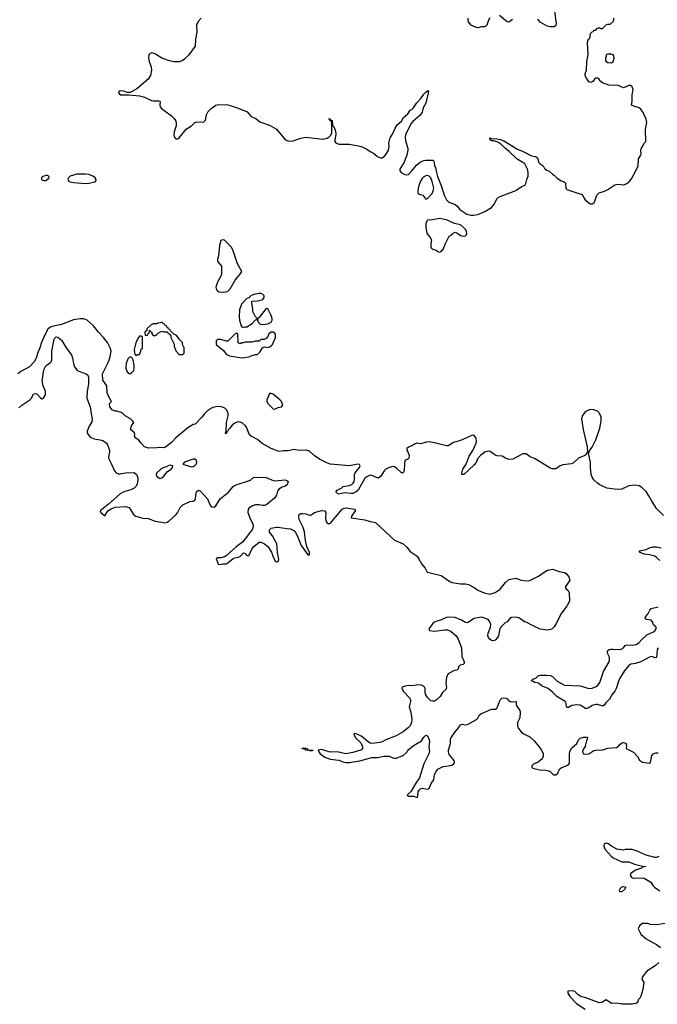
# Model space of a CAD drawing. Header units: inches. Extents: x 2473073 to 2657680, y 705365 to 849016.
# Tile 69 of 151: x 2521850 to 2529200, y 785400 to 796754. Entities that reach past the tile are written whole.
import ezdxf

# ---------------------------------------------------------------- set-up
doc = ezdxf.new("R2010")
doc.units = ezdxf.units.IN
doc.header["$MEASUREMENT"] = 0
doc.layers.add('C5728', color=7, linetype='Continuous')
doc.layers.add('C5729', color=7, linetype='Continuous')

msp = doc.modelspace()

# ---------------------------------------------------------------- linework, layer by layer
at = {"layer": 'C5728', "color": 5}
for points, elevation in [([(2528161, 790000), (2528155, 789990), (2528094, 789910), (2528034, 789790), (2528009, 789751), (2527989, 789731), (2527970, 789721), (2527930, 789715), (2527850, 789727), (2527770, 789763), (2527690, 789806), (2527670, 789811), (2527610, 789854), (2527570, 789863), (2527519, 789861), (2527498, 789850), (2527470, 789812), (2527450, 789802), (2527395, 789750), (2527386, 789734), (2527369, 789651), (2527359, 789630), (2527330, 789598), (2527310, 789591), (2527290, 789596), (2527270, 789611), (2527255, 789630), (2527248, 789650), (2527250, 789678), (2527276, 789750), (2527279, 789779), (2527271, 789810), (2527250, 789836), (2527190, 789861), (2527170, 789864), (2527090, 789850), (2527010, 789800), (2526990, 789803), (2526941, 789830), (2526870, 789859), (2526810, 789866), (2526770, 789860), (2526708, 789832), (2526650, 789815), (2526630, 789805), (2526612, 789790), (2526565, 789730), (2526575, 789710), (2526630, 789703), (2526750, 789718), (2526777, 789717), (2526821, 789701), (2526880, 789650), (2526903, 789610), (2526942, 789510), (2526945, 789410), (2526973, 789350), (2526975, 789330), (2526962, 789318), (2526928, 789310), (2526909, 789290), (2526908, 789272), (2526888, 789252), (2526850, 789246), (2526790, 789211), (2526780, 789200), (2526769, 789170), (2526761, 789110), (2526769, 789050), (2526762, 789030), (2526724, 788996), (2526696, 788950), (2526655, 788910), (2526630, 788896), (2526610, 788895), (2526590, 788900), (2526550, 788939), (2526532, 788970), (2526525, 788990), (2526523, 789043), (2526517, 789057), (2526506, 789070), (2526480, 789080), (2526450, 789083), (2526370, 789074), (2526330, 789077), (2526294, 789070), (2526263, 789057), (2526254, 789050), (2526272, 789010), (2526348, 788930), (2526354, 788910), (2526354, 788890), (2526340, 788830), (2526358, 788770), (2526369, 788690), (2526365, 788650), (2526350, 788613), (2526330, 788591), (2526270, 788544), (2526190, 788496), (2526070, 788448), (2526030, 788426), (2526002, 788418), (2525910, 788407), (2525890, 788411), (2525870, 788424), (2525794, 788490), (2525730, 788519), (2525710, 788523), (2525702, 788518), (2525702, 788510), (2525725, 788470), (2525778, 788418), (2525794, 788394), (2525801, 788370), (2525801, 788350), (2525790, 788336), (2525779, 788330), (2525690, 788302), (2525610, 788290), (2525510, 788310), (2525427, 788307), (2525330, 788337), (2525289, 788330), (2525297, 788310), (2525315, 788290), (2525369, 788249), (2525430, 788225), (2525530, 788216), (2525576, 788196), (2525610, 788187), (2525653, 788187), (2525770, 788209), (2525910, 788247), (2525974, 788246), (2526050, 788261), (2526110, 788261), (2526150, 788243), (2526170, 788237), (2526190, 788239), (2526270, 788270), (2526313, 788307), (2526326, 788330), (2526371, 788370), (2526397, 788390), (2526482, 788438), (2526510, 788481), (2526530, 788502), (2526550, 788496), (2526570, 788450), (2526573, 788430), (2526566, 788370), (2526572, 788310), (2526567, 788290), (2526507, 788173), (2526460, 788010), (2526416, 787950), (2526362, 787858), (2526317, 787810), (2526330, 787799), (2526390, 787800), (2526430, 787785), (2526438, 787802), (2526444, 787850), (2526455, 787870), (2526470, 787883), (2526490, 787893), (2526550, 787881), (2526570, 787890), (2526592, 787948), (2526622, 787990), (2526630, 788050), (2526650, 788085), (2526671, 788110), (2526730, 788144), (2526790, 788150), (2526830, 788159), (2526851, 788170), (2526859, 788181), (2526863, 788190), (2526860, 788210), (2526802, 788282), (2526793, 788310), (2526794, 788330), (2526814, 788406), (2526815, 788450), (2526821, 788470), (2526870, 788541), (2526910, 788590), (2526930, 788624), (2526950, 788630), (2526990, 788621), (2527010, 788627), (2527116, 788684), (2527130, 788699), (2527150, 788738), (2527167, 788750), (2527290, 788803), (2527335, 788805), (2527350, 788815), (2527359, 788830), (2527390, 788913), (2527408, 788930), (2527430, 788934), (2527455, 788930), (2527470, 788921), (2527490, 788898), (2527510, 788888), (2527573, 788890), (2527572, 788850), (2527614, 788790), (2527618, 788770), (2527615, 788705), (2527587, 788650), (2527590, 788610), (2527601, 788581), (2527630, 788542), (2527660, 788520), (2527730, 788484), (2527780, 788440), (2527838, 788370), (2527865, 788330), (2527884, 788290), (2527884, 788256), (2527873, 788230), (2527826, 788194), (2527773, 788170), (2527761, 788159), (2527752, 788150), (2527753, 788133), (2527764, 788124), (2527843, 788103), (2527910, 788101), (2527950, 788094), (2527966, 788086), (2527995, 788055), (2528007, 788047), (2528030, 788045), (2528054, 788066), (2528074, 788110), (2528090, 788126), (2528164, 788156), (2528179, 788170), (2528186, 788190), (2528186, 788294), (2528190, 788313), (2528210, 788352), (2528274, 788406), (2528290, 788449), (2528310, 788469), (2528350, 788479), (2528380, 788480), (2528390, 788486), (2528396, 788476), (2528395, 788470), (2528383, 788437), (2528370, 788378), (2528343, 788330), (2528338, 788310), (2528349, 788290), (2528365, 788285), (2528410, 788290), (2528470, 788325), (2528490, 788330), (2528570, 788333), (2528630, 788354), (2528730, 788363), (2528748, 788372), (2528761, 788390), (2528790, 788416), (2528810, 788421), (2528832, 788412), (2528840, 788400), (2528844, 788390), (2528842, 788350), (2528927, 788307), (2528970, 788259), (2528994, 788214), (2529030, 788192), (2529110, 788179), (2529121, 788190), (2529136, 788270), (2529151, 788289), (2529181, 788299), (2529210, 788299)], 60), ([(2529209, 789511), (2529199, 789490), (2529190, 789399), (2529170, 789396), (2529150, 789407), (2529130, 789409), (2529110, 789404), (2529009, 789350), (2528950, 789331), (2528896, 789324), (2528872, 789308), (2528819, 789241), (2528765, 789155), (2528747, 789113), (2528730, 789050), (2528709, 789011), (2528677, 788970), (2528650, 788920), (2528605, 788875), (2528589, 788851), (2528570, 788837), (2528510, 788857), (2528490, 788859), (2528450, 788845), (2528410, 788818), (2528390, 788811), (2528372, 788812), (2528310, 788850), (2528270, 788855), (2528216, 788844), (2528170, 788818), (2528152, 788830), (2528150, 788870), (2528137, 788890), (2528040, 788950), (2527996, 788996), (2527941, 789041), (2527873, 789070), (2527830, 789102), (2527788, 789110), (2527770, 789122), (2527746, 789130), (2527766, 789150), (2527798, 789162), (2527829, 789190), (2527850, 789197), (2527923, 789197), (2527970, 789190), (2527990, 789180), (2528045, 789125), (2528130, 789082), (2528310, 789073), (2528410, 789042), (2528450, 789045), (2528495, 789065), (2528517, 789083), (2528538, 789110), (2528581, 789239), (2528644, 789350), (2528650, 789370), (2528649, 789390), (2528644, 789410), (2528624, 789450), (2528625, 789475), (2528645, 789490), (2528665, 789495), (2528690, 789497), (2528750, 789490), (2528785, 789495), (2528809, 789510), (2528830, 789536), (2528850, 789544), (2528910, 789543), (2528955, 789550), (2528985, 789570), (2529016, 789604), (2529080, 789660), (2529148, 789690), (2529170, 789707), (2529186, 789730), (2529185, 789750), (2529155, 789775), (2529145, 789810), (2529130, 789830), (2529077, 789837), (2529064, 789844), (2529058, 789850), (2529064, 789870), (2529090, 789900), (2529114, 789946), (2529130, 789964), (2529210, 789984)], 40), ([(2529216, 787104), (2529190, 787094), (2529170, 787092), (2529070, 787119), (2528966, 787166), (2528910, 787185), (2528830, 787185), (2528810, 787178), (2528734, 787190), (2528670, 787223), (2528630, 787253), (2528610, 787260), (2528588, 787252), (2528585, 787235), (2528587, 787210), (2528602, 787182), (2528669, 787109), (2528692, 787090), (2528790, 787044), (2528870, 787042), (2528935, 787015), (2529030, 786993), (2529066, 786990), (2529030, 786983), (2529017, 786970), (2528950, 786946), (2528927, 786933), (2528895, 786910), (2528888, 786890), (2528897, 786870), (2528910, 786860), (2528930, 786856), (2529030, 786857), (2529050, 786853), (2529124, 786810), (2529149, 786769), (2529169, 786750), (2529230, 786709)], 60), ([(2529290, 786333), (2529190, 786316), (2529122, 786322), (2529089, 786331), (2529030, 786332), (2528996, 786304), (2528978, 786270), (2529009, 786210), (2529070, 786156), (2529189, 786090), (2529237, 786057)], 60), ([(2529218, 785882), (2529175, 785845), (2529078, 785782), (2529035, 785730), (2529024, 785710), (2529023, 785690), (2529044, 785650), (2529034, 785570), (2529010, 785494), (2528998, 785470), (2528978, 785450), (2528974, 785426), (2528958, 785410), (2528910, 785402), (2528790, 785403), (2528730, 785414), (2528670, 785410), (2528610, 785450), (2528560, 785420), (2528530, 785418), (2528376, 785476), (2528319, 785490), (2528289, 785509), (2528250, 785548), (2528230, 785556), (2528170, 785551), (2528170, 785530), (2528193, 785490), (2528270, 785410), (2528370, 785346)], 60)]:
    msp.add_lwpolyline(points, dxfattribs=dict(at, elevation=elevation))
at = {"layer": 'C5728', "color": 5, "elevation": 60}
for points in [[(2525172, 788332), (2525184, 788336), (2525229, 788331), (2525230, 788326), (2525210, 788318), (2525186, 788326), (2525150, 788330), (2525140, 788340), (2525105, 788350), (2525106, 788354), (2525150, 788354), (2525165, 788350), (2525164, 788344)], [(2528770, 786698), (2528765, 786705), (2528770, 786736), (2528790, 786754), (2528810, 786759), (2528832, 786752), (2528831, 786730), (2528790, 786699)]]:
    msp.add_lwpolyline(points, close=True, dxfattribs=at)
at = {"layer": 'C5729', "color": 5}
for points, elevation in [([(2528013, 796850), (2528033, 796710), (2528031, 796689), (2528021, 796679), (2528010, 796673), (2527970, 796673), (2527930, 796681), (2527850, 796724), (2527821, 796761)], 60), ([(2523940, 796770), (2523906, 796734), (2523888, 796690), (2523891, 796610), (2523878, 796530), (2523873, 796450), (2523799, 796350), (2523750, 796300), (2523722, 796278), (2523690, 796269), (2523630, 796267), (2523578, 796278), (2523490, 796311), (2523417, 796357), (2523390, 796369), (2523370, 796371), (2523355, 796365), (2523340, 796350), (2523335, 796310), (2523342, 796270), (2523367, 796210), (2523369, 796170), (2523356, 796110), (2523331, 796069), (2523202, 795958), (2523139, 795921), (2523125, 795915), (2523090, 795916), (2523050, 795931), (2523010, 795934), (2522998, 795930), (2522987, 795910), (2523010, 795889), (2523070, 795886), (2523110, 795889), (2523230, 795875), (2523290, 795859), (2523370, 795821), (2523390, 795817), (2523450, 795820), (2523470, 795811), (2523467, 795770), (2523470, 795750), (2523483, 795730), (2523597, 795650), (2523630, 795616), (2523646, 795590), (2523653, 795570), (2523654, 795530), (2523630, 795461), (2523626, 795430), (2523630, 795405), (2523650, 795381), (2523670, 795380), (2523690, 795393), (2523767, 795493), (2523830, 795530), (2523870, 795568), (2523890, 795577), (2523970, 795571), (2523990, 795596), (2524005, 795655), (2524024, 795696), (2524057, 795730), (2524110, 795767), (2524143, 795777), (2524250, 795773), (2524350, 795741), (2524471, 795690), (2524519, 795639), (2524573, 795613), (2524617, 795577), (2524730, 795536), (2524810, 795490), (2524901, 795381), (2524923, 795363), (2524950, 795354), (2525003, 795357), (2525090, 795389), (2525150, 795400), (2525310, 795379), (2525350, 795377), (2525394, 795386), (2525418, 795402), (2525438, 795422), (2525448, 795450), (2525449, 795549), (2525443, 795583), (2525430, 795587), (2525427, 795607), (2525410, 795610), (2525430, 795612), (2525436, 795596), (2525452, 795590), (2525455, 795535), (2525464, 795524), (2525470, 795524), (2525490, 795470), (2525494, 795430), (2525483, 795370), (2525484, 795350), (2525495, 795335), (2525530, 795319), (2525650, 795318), (2525790, 795290), (2525850, 795261), (2525890, 795233), (2525930, 795213), (2525976, 795176), (2526010, 795160), (2526030, 795162), (2526050, 795176), (2526075, 795205), (2526101, 795250), (2526110, 795290), (2526104, 795330), (2526119, 795390), (2526147, 795433), (2526178, 795502), (2526200, 795540), (2526250, 795585), (2526275, 795625), (2526326, 795670), (2526351, 795709), (2526370, 795718), (2526390, 795738), (2526426, 795794), (2526474, 795846), (2526510, 795897), (2526530, 795918), (2526556, 795936), (2526562, 795930), (2526559, 795910), (2526532, 795790), (2526502, 795738), (2526490, 795687), (2526464, 795650), (2526381, 795579), (2526362, 795558), (2526299, 795430), (2526295, 795390), (2526299, 795359), (2526323, 795270), (2526323, 795250), (2526311, 795191), (2526283, 795110), (2526230, 795030), (2526232, 795010), (2526250, 794989), (2526290, 794967), (2526310, 794964), (2526330, 794970), (2526370, 795010), (2526424, 795076), (2526470, 795115), (2526510, 795130), (2526530, 795133), (2526614, 795134), (2526623, 795123), (2526628, 795108), (2526633, 795070), (2526642, 795050), (2526653, 794990), (2526667, 794947), (2526713, 794830), (2526742, 794730), (2526770, 794677), (2526796, 794650), (2526870, 794624), (2526890, 794608), (2526924, 794564), (2527004, 794510), (2527050, 794499), (2527082, 794498), (2527130, 794508), (2527210, 794542), (2527288, 794590), (2527322, 794630), (2527350, 794690), (2527370, 794709), (2527570, 794785), (2527630, 794825), (2527682, 794850), (2527695, 794910), (2527711, 794949), (2527713, 794990), (2527703, 795030), (2527686, 795070), (2527671, 795091), (2527650, 795108), (2527585, 795145), (2527494, 795234), (2527449, 795269), (2527398, 795318), (2527361, 795341), (2527316, 795356), (2527290, 795358), (2527269, 795371), (2527270, 795390), (2527283, 795383), (2527350, 795382), (2527390, 795374), (2527430, 795357), (2527590, 795260), (2527655, 795235), (2527750, 795185), (2527790, 795177), (2527808, 795168), (2527823, 795150), (2527831, 795110), (2527850, 795091), (2527885, 795070), (2527898, 795038), (2527912, 795032), (2527918, 795018), (2527950, 795012), (2527990, 794972), (2528010, 794962), (2528042, 794930), (2528090, 794896), (2528125, 794885), (2528142, 794870), (2528147, 794807), (2528156, 794796), (2528330, 794739), (2528343, 794723), (2528355, 794695), (2528370, 794676), (2528410, 794642), (2528430, 794632), (2528450, 794632), (2528470, 794642), (2528475, 794650), (2528504, 794730), (2528530, 794759), (2528590, 794776), (2528630, 794796), (2528710, 794851), (2528750, 794858), (2528810, 794851), (2528839, 794861), (2528875, 794885), (2528901, 794919), (2528954, 795010), (2528978, 795070), (2528983, 795150), (2529009, 795190), (2529013, 795207), (2529009, 795250), (2529014, 795266), (2529042, 795310), (2529049, 795330), (2529069, 795351), (2529065, 795490), (2529079, 795570), (2529070, 795605), (2529032, 795690), (2529010, 795724), (2528990, 795739), (2528930, 795755), (2528904, 795770), (2528910, 795810), (2528911, 795889), (2528921, 795950), (2528910, 795980), (2528890, 795996), (2528870, 795995), (2528810, 795970), (2528750, 795994), (2528640, 796000), (2528567, 796027), (2528538, 796050), (2528528, 796068), (2528510, 796078), (2528490, 796078), (2528474, 796070), (2528457, 796043), (2528434, 796030), (2528410, 796038), (2528374, 796090), (2528369, 796110), (2528370, 796130), (2528382, 796170), (2528386, 796270), (2528404, 796350), (2528394, 796490), (2528408, 796532), (2528422, 796538), (2528430, 796594), (2528450, 796614), (2528462, 796618), (2528470, 796634), (2528490, 796634), (2528507, 796653), (2528530, 796662), (2528550, 796652), (2528567, 796653), (2528610, 796694), (2528630, 796702), (2528656, 796704), (2528690, 796734), (2528698, 796750), (2528698, 796770)], 40), ([(2527270, 796776), (2527253, 796750), (2527233, 796690), (2527222, 796678), (2527210, 796671), (2527173, 796673), (2527130, 796661), (2527110, 796663), (2527055, 796690), (2527024, 796730), (2527019, 796750), (2527020, 796770)], 60), ([(2527530, 796757), (2527490, 796727), (2527470, 796731), (2527450, 796743), (2527381, 796801)], 60), ([(2529270, 791036), (2529190, 791118), (2529131, 791210), (2529104, 791264), (2529073, 791313), (2529020, 791360), (2528990, 791378), (2528950, 791386), (2528870, 791378), (2528790, 791341), (2528737, 791337), (2528618, 791350), (2528530, 791393), (2528510, 791409), (2528470, 791449), (2528450, 791479), (2528438, 791510), (2528430, 791590), (2528430, 791650), (2528406, 791750), (2528422, 791790), (2528450, 791823), (2528492, 791908), (2528537, 792043), (2528553, 792127), (2528551, 792171), (2528535, 792215), (2528510, 792241), (2528470, 792256), (2528430, 792260), (2528407, 792253), (2528370, 792232), (2528338, 792190), (2528327, 792150), (2528344, 792030), (2528391, 791829), (2528394, 791766), (2528390, 791766), (2528379, 791741), (2528365, 791730), (2528290, 791698), (2528235, 791645), (2528209, 791631), (2528110, 791622), (2528079, 791610), (2528030, 791575), (2527990, 791574), (2527964, 791584), (2527790, 791689), (2527734, 791714), (2527690, 791748), (2527650, 791748), (2527534, 791686), (2527490, 791681), (2527450, 791697), (2527410, 791721), (2527355, 791725), (2527330, 791733), (2527273, 791773), (2527250, 791779), (2527210, 791767), (2527166, 791734), (2527128, 791692), (2527110, 791647), (2527090, 791622), (2526970, 791510), (2526948, 791508), (2526945, 791525), (2526959, 791570), (2526996, 791630), (2527030, 791719), (2527073, 791787), (2527111, 791870), (2527116, 791890), (2527110, 791930), (2527090, 791958), (2527070, 791962), (2526930, 791900), (2526850, 791880), (2526790, 791840), (2526770, 791841), (2526630, 791876), (2526570, 791886), (2526538, 791882), (2526470, 791865), (2526430, 791869), (2526410, 791864), (2526363, 791837), (2526330, 791824), (2526311, 791810), (2526311, 791790), (2526324, 791770), (2526339, 791730), (2526338, 791722), (2526330, 791689), (2526291, 791669), (2526284, 791630), (2526282, 791558), (2526270, 791529), (2526250, 791529), (2526199, 791579), (2526170, 791598), (2526150, 791602), (2526110, 791592), (2526070, 791570), (2526050, 791553), (2526011, 791489), (2525990, 791472), (2525970, 791470), (2525910, 791499), (2525890, 791500), (2525850, 791483), (2525830, 791466), (2525752, 791330), (2525730, 791309), (2525690, 791291), (2525670, 791289), (2525590, 791298), (2525530, 791282), (2525514, 791290), (2525494, 791310), (2525509, 791330), (2525564, 791356), (2525579, 791370), (2525650, 791383), (2525682, 791398), (2525695, 791410), (2525705, 791430), (2525709, 791450), (2525711, 791510), (2525718, 791530), (2525767, 791590), (2525775, 791610), (2525766, 791626), (2525749, 791629), (2525650, 791609), (2525429, 791629), (2525390, 791643), (2525307, 791687), (2525246, 791730), (2525190, 791778), (2525151, 791791), (2525070, 791788), (2525010, 791799), (2524950, 791784), (2524890, 791783), (2524850, 791775), (2524830, 791777), (2524750, 791808), (2524646, 791866), (2524590, 791914), (2524518, 791950), (2524490, 791984), (2524468, 792048), (2524452, 792072), (2524420, 792100), (2524390, 792113), (2524365, 792115), (2524322, 792098), (2524300, 792080), (2524270, 792039), (2524254, 792026), (2524250, 792009), (2524233, 792007), (2524237, 791997), (2524230, 791978), (2524222, 791990), (2524229, 792011), (2524233, 792110), (2524253, 792187), (2524253, 792210), (2524249, 792230), (2524235, 792255), (2524214, 792274), (2524186, 792286), (2524150, 792293), (2524109, 792291), (2524077, 792283), (2524025, 792255), (2523975, 792205), (2523950, 792169), (2523871, 792090), (2523850, 792085), (2523790, 792049), (2523649, 791931), (2523600, 791880), (2523530, 791823), (2523510, 791817), (2523450, 791821), (2523430, 791816), (2523334, 791814), (2523290, 791829), (2523250, 791869), (2523225, 791905), (2523188, 791930), (2523175, 791950), (2523179, 791970), (2523175, 791990), (2523129, 792030), (2523139, 792070), (2523166, 792110), (2523149, 792130), (2523129, 792150), (2523066, 792186), (2523030, 792219), (2522970, 792241), (2522950, 792241), (2522918, 792250), (2522889, 792290), (2522886, 792330), (2522908, 792350), (2522873, 792413), (2522859, 792450), (2522853, 792530), (2522810, 792598), (2522805, 792670), (2522870, 792801), (2522889, 792850), (2522904, 792930), (2522894, 792970), (2522861, 793030), (2522817, 793090), (2522759, 793150), (2522702, 793222), (2522628, 793288), (2522590, 793306), (2522546, 793306), (2522470, 793292), (2522330, 793241), (2522225, 793215), (2522197, 793203), (2522175, 793185), (2522140, 793120), (2522102, 793030), (2522084, 792970), (2522054, 792906), (2522038, 792850), (2522016, 792810), (2521964, 792750), (2521862, 792698), (2521830, 792670)], 40), ([(2521841, 792279), (2521875, 792310), (2521967, 792370), (2521985, 792390), (2522010, 792438), (2522030, 792444), (2522050, 792436), (2522090, 792392), (2522110, 792382), (2522130, 792397), (2522149, 792430), (2522147, 792470), (2522121, 792530), (2522109, 792590), (2522130, 792717), (2522150, 792761), (2522170, 792779), (2522203, 792797), (2522214, 792810), (2522219, 792830), (2522220, 792930), (2522248, 793070), (2522250, 793077), (2522270, 793095), (2522290, 793092), (2522310, 793079), (2522334, 793054), (2522385, 792970), (2522449, 792889), (2522460, 792850), (2522469, 792790), (2522483, 792750), (2522496, 792730), (2522510, 792714), (2522530, 792702), (2522615, 792670), (2522634, 792654), (2522643, 792630), (2522643, 792550), (2522626, 792470), (2522623, 792390), (2522662, 792290), (2522672, 792210), (2522687, 792150), (2522683, 792117), (2522652, 792068), (2522629, 792011), (2522629, 791990), (2522638, 791970), (2522653, 791950), (2522675, 791935), (2522710, 791922), (2522778, 791910), (2522810, 791900), (2522850, 791869), (2522864, 791850), (2522886, 791790), (2522886, 791770), (2522873, 791710), (2522877, 791690), (2522909, 791630), (2522944, 791550), (2522962, 791530), (2522990, 791517), (2523010, 791516), (2523070, 791530), (2523170, 791532), (2523194, 791514), (2523207, 791487), (2523212, 791450), (2523203, 791397), (2523190, 791371), (2523170, 791350), (2523130, 791333), (2523050, 791311), (2523010, 791287), (2522874, 791166), (2522779, 791090), (2522786, 791070), (2522830, 791034), (2522867, 791090), (2522905, 791115), (2522950, 791131), (2523070, 791141), (2523110, 791129), (2523161, 791050), (2523170, 791039), (2523188, 791030), (2523270, 791007), (2523330, 791003), (2523410, 790972), (2523530, 790952), (2523550, 790958), (2523570, 790972), (2523650, 791044), (2523670, 791069), (2523700, 791130), (2523730, 791159), (2523810, 791197), (2523850, 791202), (2523867, 791213), (2523876, 791230), (2523879, 791270), (2523889, 791310), (2523910, 791327), (2523930, 791321), (2524016, 791230), (2524030, 791189), (2524050, 791150), (2524070, 791137), (2524090, 791134), (2524110, 791150), (2524159, 791230), (2524255, 791305), (2524311, 791370), (2524345, 791390), (2524510, 791445), (2524550, 791477), (2524690, 791474), (2524770, 791440), (2524790, 791435), (2524910, 791447), (2524930, 791441), (2524944, 791430), (2524933, 791390), (2524901, 791370), (2524877, 791363), (2524839, 791341), (2524821, 791319), (2524809, 791270), (2524790, 791239), (2524698, 791162), (2524670, 791151), (2524650, 791151), (2524610, 791161), (2524570, 791159), (2524532, 791148), (2524490, 791122), (2524482, 791110), (2524479, 791070), (2524501, 791010), (2524538, 790938), (2524541, 790910), (2524530, 790871), (2524501, 790839), (2524454, 790770), (2524420, 790730), (2524345, 790675), (2524230, 790572), (2524210, 790560), (2524170, 790550), (2524126, 790550), (2524118, 790542), (2524115, 790530), (2524123, 790523), (2524137, 790477), (2524152, 790472), (2524190, 790480), (2524230, 790480), (2524251, 790489), (2524310, 790540), (2524330, 790549), (2524370, 790555), (2524390, 790565), (2524430, 790607), (2524450, 790598), (2524470, 790574), (2524490, 790573), (2524527, 790650), (2524550, 790681), (2524610, 790731), (2524630, 790728), (2524670, 790710), (2524710, 790678), (2524753, 790613), (2524770, 790561), (2524790, 790518), (2524810, 790502), (2524830, 790507), (2524837, 790530), (2524820, 790610), (2524815, 790710), (2524764, 790804), (2524742, 790830), (2524731, 790850), (2524731, 790870), (2524748, 790890), (2524810, 790902), (2524830, 790904), (2524930, 790886), (2524970, 790884), (2525010, 790863), (2525030, 790842), (2525050, 790806), (2525094, 790690), (2525170, 790582), (2525190, 790584), (2525189, 790610), (2525158, 790678), (2525144, 790750), (2525134, 790850), (2525117, 790897), (2525073, 790990), (2525067, 791030), (2525071, 791049), (2525090, 791059), (2525110, 791061), (2525150, 791055), (2525190, 791040), (2525199, 791041), (2525210, 791043), (2525250, 791072), (2525330, 791094), (2525368, 791090), (2525377, 791070), (2525374, 791010), (2525377, 790977), (2525390, 790955), (2525410, 790941), (2525432, 790948), (2525568, 791110), (2525590, 791122), (2525614, 791126), (2525709, 791110), (2525717, 791097), (2525718, 791090), (2525674, 791030), (2525669, 791009), (2525827, 790987), (2525890, 790968), (2525950, 790957), (2526170, 790753), (2526270, 790709), (2526313, 790670), (2526350, 790622), (2526430, 790568), (2526455, 790530), (2526458, 790518), (2526470, 790506), (2526480, 790480), (2526524, 790430), (2526542, 790390), (2526550, 790382), (2526710, 790343), (2526810, 790274), (2526830, 790265), (2526930, 790250), (2526990, 790249), (2527022, 790242), (2527087, 790207), (2527130, 790174), (2527204, 790144), (2527270, 790129), (2527330, 790149), (2527390, 790189), (2527450, 790264), (2527490, 790297), (2527570, 790313), (2527630, 790290), (2527690, 790283), (2527729, 790289), (2527830, 790337), (2527895, 790385), (2527934, 790406), (2527996, 790416), (2528070, 790390), (2528130, 790378), (2528150, 790369), (2528181, 790330), (2528193, 790290), (2528139, 790210), (2528149, 790190), (2528174, 790170), (2528184, 790150), (2528189, 790050), (2528161, 790000)], 60), ([(2529230, 790516), (2529190, 790554), (2529170, 790566), (2529110, 790582), (2529048, 790590), (2529002, 790610), (2528989, 790630), (2529070, 790643), (2529110, 790665), (2529150, 790674), (2529190, 790676), (2529245, 790665)], 40)]:
    msp.add_lwpolyline(points, dxfattribs=dict(at, elevation=elevation))
for points, elevation in [([(2528670, 796357), (2528624, 796356), (2528612, 796348), (2528612, 796332), (2528602, 796310), (2528603, 796283), (2528611, 796270), (2528630, 796259), (2528670, 796255), (2528690, 796271), (2528695, 796285), (2528702, 796310), (2528698, 796338), (2528690, 796349)], 40), ([(2522150, 794958), (2522132, 794948), (2522113, 794947), (2522102, 794930), (2522102, 794910), (2522106, 794906), (2522130, 794898), (2522150, 794901), (2522168, 794910), (2522188, 794930), (2522187, 794947), (2522176, 794956)], 40), ([(2522507, 794973), (2522431, 794949), (2522412, 794930), (2522405, 794915), (2522418, 794890), (2522430, 794885), (2522470, 794877), (2522610, 794865), (2522650, 794867), (2522717, 794883), (2522729, 794891), (2522733, 794910), (2522721, 794930), (2522694, 794950), (2522647, 794967), (2522610, 794972)], 40), ([(2526550, 794958), (2526530, 794954), (2526510, 794942), (2526490, 794922), (2526470, 794892), (2526446, 794830), (2526438, 794778), (2526439, 794759), (2526445, 794745), (2526498, 794730), (2526530, 794685), (2526550, 794691), (2526605, 794750), (2526618, 794782), (2526622, 794810), (2526604, 794890), (2526590, 794929), (2526571, 794951)], 40), ([(2526690, 794461), (2526610, 794445), (2526550, 794442), (2526533, 794407), (2526530, 794362), (2526538, 794310), (2526546, 794286), (2526583, 794243), (2526597, 794217), (2526588, 794172), (2526590, 794126), (2526610, 794107), (2526650, 794096), (2526670, 794080), (2526690, 794075), (2526710, 794080), (2526735, 794110), (2526755, 794165), (2526802, 794258), (2526830, 794272), (2526837, 794283), (2526870, 794303), (2526890, 794295), (2526930, 794265), (2526970, 794259), (2526990, 794263), (2526998, 794270), (2527004, 794290), (2527001, 794310), (2526992, 794330), (2526975, 794350), (2526930, 794387), (2526862, 794402), (2526770, 794445)], 40), ([(2524186, 794214), (2524170, 794209), (2524153, 794150), (2524140, 794030), (2524131, 793990), (2524131, 793970), (2524138, 793958), (2524176, 793910), (2524177, 793810), (2524130, 793729), (2524111, 793670), (2524119, 793639), (2524130, 793626), (2524150, 793615), (2524190, 793611), (2524230, 793616), (2524250, 793625), (2524275, 793650), (2524334, 793750), (2524399, 793830), (2524409, 793850), (2524359, 793939), (2524311, 794090), (2524291, 794130), (2524230, 794194), (2524210, 794210)], 40), ([(2524630, 793595), (2524610, 793595), (2524550, 793584), (2524514, 793570), (2524490, 793546), (2524470, 793538), (2524408, 793472), (2524384, 793410), (2524379, 793330), (2524384, 793290), (2524404, 793224), (2524412, 793212), (2524430, 793205), (2524450, 793211), (2524470, 793211), (2524528, 793250), (2524570, 793294), (2524582, 793298), (2524586, 793310), (2524568, 793328), (2524538, 793390), (2524536, 793424), (2524528, 793452), (2524526, 793510), (2524590, 793511), (2524652, 793528), (2524669, 793550), (2524668, 793568), (2524649, 793589)], 40), ([(2524690, 793422), (2524610, 793318), (2524594, 793310), (2524592, 793290), (2524602, 793262), (2524623, 793243), (2524650, 793239), (2524710, 793247), (2524750, 793267), (2524759, 793290), (2524759, 793310), (2524750, 793341), (2524710, 793418)], 40), ([(2523490, 793266), (2523470, 793258), (2523444, 793256), (2523430, 793246), (2523390, 793246), (2523364, 793236), (2523314, 793190), (2523314, 793170), (2523294, 793150), (2523298, 793118), (2523310, 793114), (2523322, 793118), (2523327, 793133), (2523342, 793138), (2523346, 793170), (2523350, 793174), (2523358, 793158), (2523374, 793150), (2523374, 793130), (2523390, 793114), (2523410, 793114), (2523430, 793122), (2523450, 793142), (2523490, 793162), (2523510, 793154), (2523553, 793153), (2523558, 793138), (2523573, 793133), (2523594, 793110), (2523594, 793090), (2523632, 793012), (2523632, 792990), (2523650, 792934), (2523690, 792894), (2523730, 792894), (2523746, 792910), (2523746, 792970), (2523728, 793008), (2523726, 793030), (2523689, 793069), (2523678, 793090), (2523655, 793115), (2523627, 793127), (2523587, 793167), (2523582, 793182), (2523567, 793187), (2523562, 793202), (2523547, 793207), (2523542, 793222), (2523527, 793227), (2523522, 793242), (2523507, 793247)], 40), ([(2523250, 793106), (2523230, 793106), (2523210, 793078), (2523190, 793026), (2523171, 792950), (2523172, 792910), (2523185, 792885), (2523190, 792882), (2523208, 792892), (2523230, 792894), (2523248, 792930), (2523250, 792954), (2523262, 792958), (2523266, 792970), (2523266, 793090), (2523262, 793102)], 40), ([(2524770, 793149), (2524750, 793149), (2524722, 793130), (2524710, 793102), (2524690, 793078), (2524667, 793067), (2524630, 793066), (2524612, 793048), (2524570, 793048), (2524524, 793036), (2524450, 793035), (2524430, 793028), (2524410, 793028), (2524390, 793018), (2524368, 793028), (2524366, 793130), (2524350, 793138), (2524334, 793130), (2524250, 793048), (2524230, 793048), (2524170, 793068), (2524130, 793066), (2524114, 793050), (2524114, 793010), (2524198, 792938), (2524230, 792898), (2524270, 792876), (2524410, 792856), (2524443, 792857), (2524490, 792866), (2524530, 792882), (2524570, 792892), (2524590, 792892), (2524618, 792922), (2524649, 792971), (2524670, 792982), (2524710, 792975), (2524730, 792981), (2524750, 792993), (2524763, 793010), (2524798, 793090), (2524799, 793119), (2524790, 793139)], 40), ([(2523130, 792866), (2523110, 792858), (2523098, 792842), (2523078, 792790), (2523072, 792750), (2523072, 792730), (2523090, 792694), (2523110, 792674), (2523130, 792674), (2523166, 792710), (2523168, 792730), (2523168, 792770), (2523158, 792830), (2523150, 792846)], 40), ([(2524750, 792443), (2524730, 792442), (2524699, 792370), (2524699, 792350), (2524711, 792330), (2524770, 792265), (2524790, 792262), (2524830, 792281), (2524869, 792291), (2524882, 792310), (2524877, 792330), (2524867, 792350), (2524850, 792370), (2524804, 792410), (2524770, 792434)], 40), ([(2523590, 791619), (2523570, 791615), (2523541, 791599), (2523512, 791590), (2523478, 791570), (2523432, 791530), (2523425, 791510), (2523426, 791490), (2523470, 791462), (2523490, 791472), (2523510, 791491), (2523555, 791545), (2523597, 791570), (2523613, 791590), (2523615, 791610)], 60), ([(2523850, 791687), (2523750, 791653), (2523732, 791630), (2523830, 791598), (2523850, 791602), (2523870, 791613), (2523884, 791630), (2523892, 791650), (2523889, 791670), (2523870, 791685)], 60)]:
    msp.add_lwpolyline(points, close=True, dxfattribs=dict(at, elevation=elevation))

doc.saveas('drawing.dxf')
